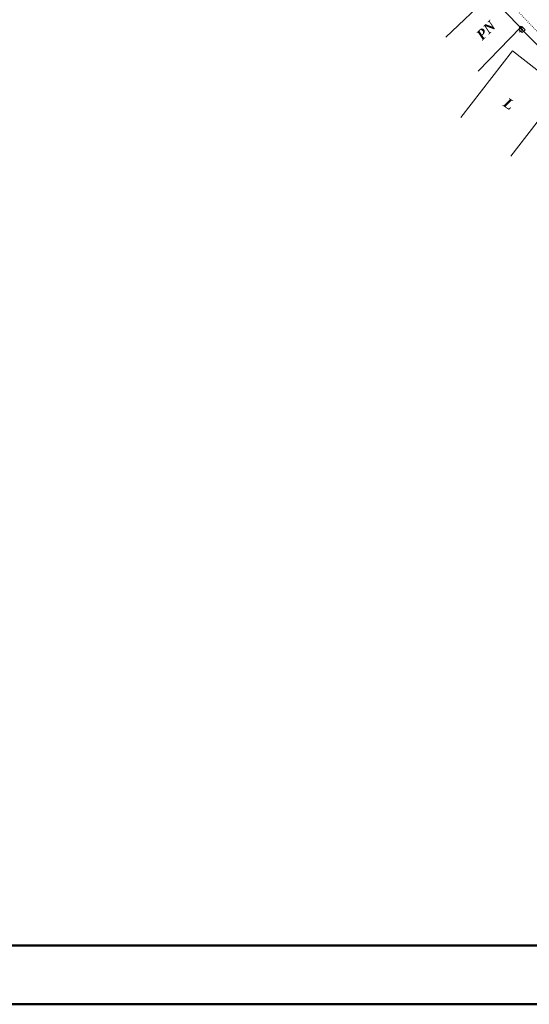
# Model space of a CAD drawing. Header units: millimetres. Extents: x 9396 to 25236, y 15106 to 31102.
# Tile 80 of 256: x 11812 to 11899, y 15486 to 15653. Entities that reach past the tile are written whole.
import ezdxf
from ezdxf.enums import TextEntityAlignment as Align

# ---------------------------------------------------------------- set-up
doc = ezdxf.new("R2010")
doc.units = ezdxf.units.MM
doc.linetypes.add('DOT', pattern=[0.25, 0, -0.25])
doc.linetypes.add('HIDDEN', pattern=[0.375, 0.25, -0.125])
for name, color, linetype, lineweight, true_color in [('1001010', 7, 'Continuous', 9, 0x000000), ('1070000', 7, 'DOT', 9, 0x000000), ('21100200', 7, 'HIDDEN', 0, 0x800080), ('3000130', 7, 'Continuous', 9, 0x000000)]:
    doc.layers.add(name, color=color, linetype=linetype, lineweight=lineweight, true_color=true_color)
doc.layers.add('Размер', color=6, linetype='Continuous', lineweight=18)
doc.styles.add('9', font='timesbi.ttf', dxfattribs={"height": 0.001693})

# ---------------------------------------------------------------- blocks, each defined once
blk = doc.blocks.new('SYMBOL21100200')
at = {"true_color": 0x800080}
h = blk.add_hatch(color=216, dxfattribs=at)
edge = h.paths.add_edge_path()
edge.add_arc((0, 0), 0.1, 0, 360)
at = {"color": 216, "linetype": 'Continuous', "lineweight": 0, "true_color": 0x800080}
blk.add_circle((0, 0), 0.1, dxfattribs=at)

msp = doc.modelspace()

# ---------------------------------------------------------------- linework, layer by layer
at = {"layer": '1001010', "color": 253}
msp.add_line((11890.16, 15644.23, 194.24), (11897.37, 15651.62, 192.99), dxfattribs=at)
for points in [[(11897.37, 15651.62, 194.24), (11892.08, 15657.04, 194.24), (11884.68, 15649.98, 194.24)], [(11895.68, 15629.76, 177.45), (11901.53, 15637.32, 177.45), (11905.5, 15634.25, 177.45), (11908.4, 15638, 177.45), (11895.97, 15647.63, 177.45), (11887.21, 15636.32, 177.45)]]:
    msp.add_polyline3d(points, dxfattribs=at)
at = {"layer": '1070000', "color": 253}
msp.add_polyline3d([(11874.21, 15679.28, 92.17), (11890.09, 15662.78, 92.17), (11891.71, 15662.78, 92.17), (11894.52, 15659.21, 92.17), (11894.95, 15656.39, 92.17), (11904.91, 15646, 92.17)], dxfattribs=at)
at = {"layer": '3000130', "color": 253}
msp.add_line((11897.17, 15650.85, 194.24), (11897.34, 15651.02, 194.24), dxfattribs=at)
for points in [[(11898.12, 15651.24, 194.24), (11897.56, 15651.8, 194.24), (11897.06, 15651.3, 194.24), (11897.62, 15650.74, 194.24), (11898.12, 15651.24, 194.24)], [(11897.59, 15651.16, 194.24), (11897.64, 15651.18, 194.24), (11897.68, 15651.22, 194.24), (11897.7, 15651.27, 194.24), (11897.68, 15651.32, 194.24), (11897.64, 15651.36, 194.24), (11897.59, 15651.38, 194.24), (11897.54, 15651.36, 194.24), (11897.5, 15651.32, 194.24), (11897.48, 15651.27, 194.24), (11897.5, 15651.22, 194.24), (11897.54, 15651.18, 194.24), (11897.59, 15651.16, 194.24)]]:
    msp.add_polyline3d(points, close=True, dxfattribs=at)
msp.add_polyline3d([(11910.86, 15636.81, 195.49), (11911.43, 15637.45, 192.99), (11897.56, 15651.29, 192.99)], dxfattribs=at)
at = {"layer": 'Размер', "lineweight": 50}
msp.add_lwpolyline([(12628.19, 17165.05), (9546.77, 17165.05), (9546.77, 15485.79), (12628.19, 15485.79)], close=True, dxfattribs=at)
msp.add_lwpolyline([(12618.19, 17155.05), (9556.77, 17155.05), (9556.77, 15495.79), (12618.19, 15495.79), (12618.19, 17155.05)], dxfattribs=at)

# ---------------------------------------------------------------- block references
at = {"layer": '21100200', "xscale": 2, "yscale": 2, "zscale": 2}
for p in [(11897.35, 15651.61, 201.28), (11897.37, 15651.62, 201.27)]:
    msp.add_blockref('SYMBOL21100200', p, dxfattribs=at)

# ---------------------------------------------------------------- texts
at = {"layer": '1001010', "color": 253, "style": '9'}
for s, height, rotation, p in [('PN', 1.693, 43.9, (11890.26, 15649.94, 193.61)), ('L', 1.69, 326.3, (11894.73, 15639.09, 177.45))]:
    msp.add_text(s, height=height, rotation=rotation, dxfattribs=at).set_placement(p, align=Align.MIDDLE_LEFT)

doc.saveas('drawing.dxf')
